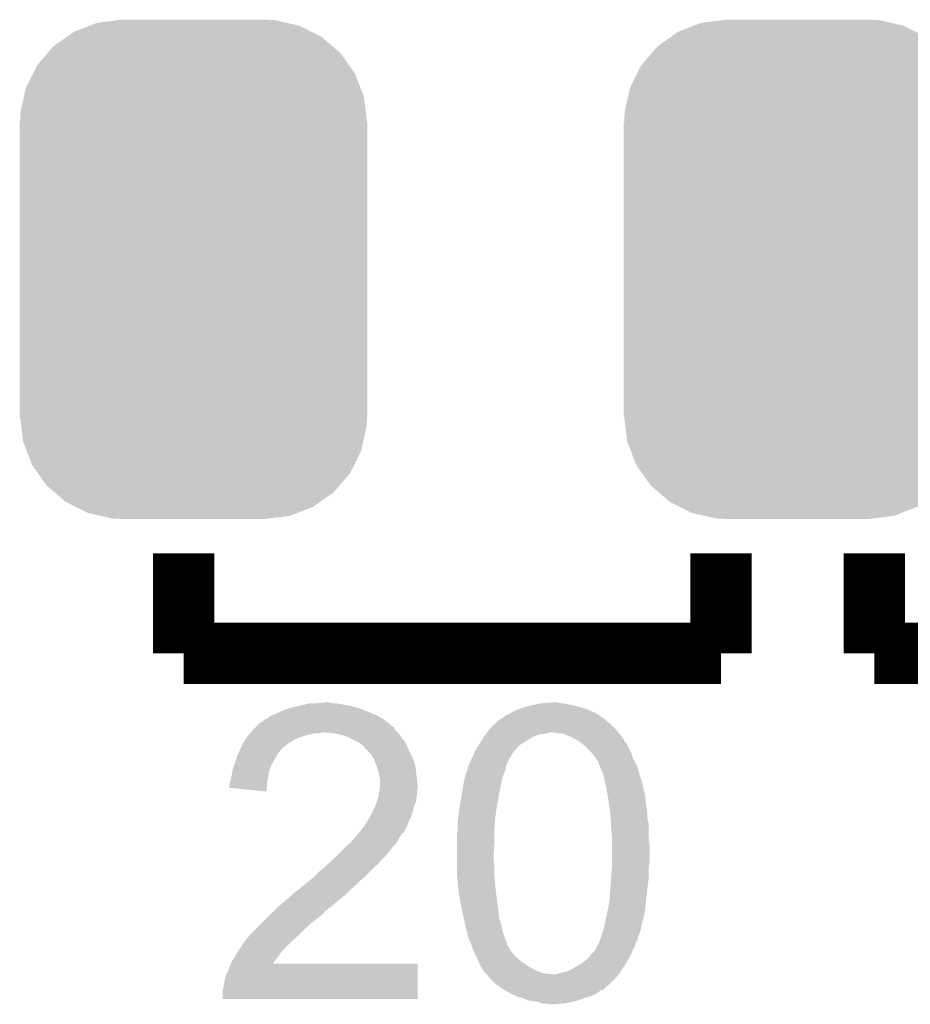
# Model space of a CAD drawing. Extents: x -4.2 to 27.1, y -3.9 to 55.1.
# Tile 15 of 37: x 12.3 to 15.2, y 8.2 to 11.5. Entities that reach past the tile are written whole.
import ezdxf

# ---------------------------------------------------------------- set-up
doc = ezdxf.new("R2010")
doc.units = 0
doc.layers.get('0').update_dxf_attribs({"linetype": 'CONTINUOUS'})
doc.layers.add('MCP2517FD_CLICK_GTO', color=14, linetype='CONTINUOUS')
doc.layers.add('MCP2517FD_CLICK_GTS', color=12, linetype='CONTINUOUS')

# ---------------------------------------------------------------- blocks, each defined once
blk = doc.blocks.new('CUSTOM_99')
for points in [[(-0.343448, 0.805738), (-0.319526, 0.815068), (0.350068, 0.805738), (0.308548, 0.815068)], [(-0.319526, 0.815068), (-0.250324, 0.823868), (0.308548, 0.815068), (0.269384, 0.823868)], [(-0.250324, 0.823868), (-0.23749, 0.8255), (0.269384, 0.823868), (0.23749, 0.8255)], [(-0.419776, 0.768546), (-0.39657, 0.785018), (0.42393, 0.768546), (0.391218, 0.785018)], [(-0.39657, 0.785018), (-0.343448, 0.805738), (0.391218, 0.785018), (0.350068, 0.805738)], [(-0.464004, 0.73715), (-0.419776, 0.768546), (0.460322, 0.73715), (0.42393, 0.768546)], [(-0.483376, 0.714526), (-0.464004, 0.73715), (0.486544, 0.714526), (0.460322, 0.73715)], [(-0.51779, 0.674334), (-0.483376, 0.714526), (0.514848, 0.674334), (0.486544, 0.714526)], [(-0.53147, 0.64691), (-0.51779, 0.674334), (0.534158, 0.64691), (0.514848, 0.674334)], [(-0.554702, 0.600332), (-0.53147, 0.64691), (0.552124, 0.600332), (0.534158, 0.64691)], [(-0.561454, 0.569754), (-0.554702, 0.600332), (0.563916, 0.569754), (0.552124, 0.600332)], [(-0.57253, 0.51958), (-0.561454, 0.569754), (0.570106, 0.51958), (0.563916, 0.569754)], [(-0.57404, 0.48768), (-0.57253, 0.51958), (0.57404, 0.48768), (0.570106, 0.51958)], [(-0.57531, -0.48768), (-0.57531, 0.48768), (0.57531, -0.48768), (0.57531, 0.48768)], [(-0.570104, -0.51958), (-0.57404, -0.48768), (0.57253, -0.51958), (0.57404, -0.48768)], [(-0.563916, -0.569754), (-0.570104, -0.51958), (0.561452, -0.569754), (0.57253, -0.51958)], [(-0.552122, -0.600332), (-0.563916, -0.569754), (0.554702, -0.600332), (0.561452, -0.569754)], [(-0.534158, -0.64691), (-0.552122, -0.600332), (0.531468, -0.64691), (0.554702, -0.600332)], [(-0.514846, -0.674334), (-0.534158, -0.64691), (0.51779, -0.674334), (0.531468, -0.64691)], [(-0.486544, -0.714526), (-0.514846, -0.674334), (0.483374, -0.714526), (0.51779, -0.674334)], [(-0.46032, -0.73715), (-0.486544, -0.714526), (0.464004, -0.73715), (0.483374, -0.714526)], [(-0.42393, -0.768546), (-0.46032, -0.73715), (0.419774, -0.768546), (0.464004, -0.73715)], [(-0.391216, -0.785018), (-0.42393, -0.768546), (0.39657, -0.785018), (0.419774, -0.768546)], [(-0.350068, -0.805738), (-0.391216, -0.785018), (0.343446, -0.805738), (0.39657, -0.785018)], [(-0.308546, -0.815068), (-0.350068, -0.805738), (0.319526, -0.815068), (0.343446, -0.805738)], [(-0.269384, -0.823868), (-0.308546, -0.815068), (0.250322, -0.823868), (0.319526, -0.815068)], [(-0.23749, -0.8255), (-0.269384, -0.823868), (0.23749, -0.8255), (0.250322, -0.823868)]]:
    blk.add_solid(points)

msp = doc.modelspace()

# ---------------------------------------------------------------- linework, layer by layer
at = {"layer": 'MCP2517FD_CLICK_GTO', "const_width": 0.2032}
for points in [[(12.827, 9.398), (12.827, 9.7282)], [(14.605, 9.398), (14.605, 9.7282)], [(15.113, 9.398), (15.113, 9.7282)], [(15.113, 9.398), (16.891, 9.398), (16.891, 9.7282)], [(12.827, 9.398), (14.605, 9.398)]]:
    msp.add_lwpolyline(points, dxfattribs=at)
at = {"layer": 'MCP2517FD_CLICK_GTO'}
for points in [[(13.173706, 9.21512), (13.1826, 9.21766), (13.411202, 9.21512), (13.402312, 9.21766)], [(13.1826, 9.21766), (13.21308, 9.22528), (13.402312, 9.21766), (13.375642, 9.22528)], [(13.21308, 9.22528), (13.22324, 9.22782), (13.375642, 9.22528), (13.360402, 9.22782)], [(13.22324, 9.22782), (13.246102, 9.2329), (13.360402, 9.22782), (13.329922, 9.2329)], [(13.26896, 9.2329), (13.294358, 9.23544), (13.319762, 9.2329), (13.309602, 9.23544)], [(13.934436, 9.21258), (13.94714, 9.217662), (14.163038, 9.21258), (14.14779, 9.217662)], [(13.94714, 9.217662), (13.95644, 9.220198), (14.14779, 9.217662), (14.14018, 9.220198)], [(13.95644, 9.220198), (13.975078, 9.22528), (14.14018, 9.220198), (14.11732, 9.22528)], [(13.975078, 9.22528), (13.998786, 9.23036), (14.11732, 9.22528), (14.097, 9.23036)], [(13.998786, 9.23036), (14.01064, 9.2329), (14.097, 9.23036), (14.07668, 9.2329)], [(14.01064, 9.2329), (14.048738, 9.23544), (14.07668, 9.2329), (14.061442, 9.23544)], [(13.101318, 9.1821), (13.1064, 9.184642), (13.484862, 9.1821), (13.480414, 9.184642)], [(13.1064, 9.184642), (13.116562, 9.19226), (13.480414, 9.184642), (13.467082, 9.19226)], [(13.116562, 9.19226), (13.1318, 9.19734), (13.467082, 9.19226), (13.455228, 9.19734)], [(13.1318, 9.19734), (13.13688, 9.19988), (13.455228, 9.19734), (13.4493, 9.19988)], [(13.13688, 9.19988), (13.14704, 9.20496), (13.4493, 9.19988), (13.436602, 9.20496)], [(13.14704, 9.20496), (13.16482, 9.212582), (13.436602, 9.20496), (13.417548, 9.212582)], [(13.16482, 9.212582), (13.173706, 9.21512), (13.417548, 9.212582), (13.411202, 9.21512)], [(13.873494, 9.179566), (13.88364, 9.184642), (14.221452, 9.179566), (14.213838, 9.184642)], [(13.88364, 9.184642), (13.88872, 9.18972), (14.213838, 9.184642), (14.20622, 9.18972)], [(13.88872, 9.18972), (13.891264, 9.19226), (14.20622, 9.18972), (14.202834, 9.19226)], [(13.891264, 9.19226), (13.898882, 9.1948), (14.202834, 9.19226), (14.199448, 9.1948)], [(13.898882, 9.1948), (13.90345, 9.197338), (14.199448, 9.1948), (14.196062, 9.197338)], [(13.90345, 9.197338), (13.908018, 9.199876), (14.196062, 9.197338), (14.188456, 9.199876)], [(13.908018, 9.199876), (13.912556, 9.202398), (14.188456, 9.199876), (14.18844, 9.202398)], [(13.912556, 9.202398), (13.912596, 9.20242), (14.18844, 9.202398), (14.185904, 9.20242)], [(13.912596, 9.20242), (13.92174, 9.2075), (14.185904, 9.20242), (14.174472, 9.2075)], [(13.92174, 9.2075), (13.934436, 9.21258), (14.174472, 9.2075), (14.163038, 9.21258)], [(13.058138, 9.146538), (13.065744, 9.154144), (13.525504, 9.146538), (13.522964, 9.154144)], [(13.065744, 9.154144), (13.06576, 9.15416), (13.522964, 9.154144), (13.520426, 9.15416)], [(13.06576, 9.15416), (13.068302, 9.156702), (13.520426, 9.15416), (13.517878, 9.156702)], [(13.068302, 9.156702), (13.081004, 9.1694), (13.517878, 9.156702), (13.50264, 9.1694)], [(13.081004, 9.1694), (13.088622, 9.171944), (13.50264, 9.1694), (13.49908, 9.171944)], [(13.088622, 9.171944), (13.096244, 9.179562), (13.49908, 9.171944), (13.488416, 9.179562)], [(13.096244, 9.179562), (13.101318, 9.1821), (13.488416, 9.179562), (13.484862, 9.1821)], [(13.841476, 9.14908), (13.84554, 9.15416), (14.25448, 9.14908), (14.2494, 9.15416)], [(13.84554, 9.15416), (13.859656, 9.166862), (14.2494, 9.15416), (14.236698, 9.166862)], [(13.859656, 9.166862), (13.870946, 9.17702), (14.236698, 9.166862), (14.22451, 9.17702)], [(13.870946, 9.17702), (13.87348, 9.177042), (14.22451, 9.17702), (14.224482, 9.177042)], [(13.87348, 9.177042), (13.873492, 9.17956), (14.224482, 9.177042), (14.22146, 9.17956)], [(13.873492, 9.17956), (13.873494, 9.179566), (14.22146, 9.17956), (14.221452, 9.179566)], [(13.03274, 9.116058), (13.039088, 9.123678), (13.201648, 9.116058), (13.220698, 9.123678)], [(13.039088, 9.123678), (13.047556, 9.13384), (13.220698, 9.123678), (13.261338, 9.13384)], [(13.047556, 9.13384), (13.049672, 9.136378), (13.279116, 9.13384), (13.284196, 9.136378)], [(13.049672, 9.13638), (13.058138, 9.146538), (13.53566, 9.13638), (13.525504, 9.146538)], [(13.049672, 9.136378), (13.049672, 9.13638), (13.284196, 9.136378), (13.291822, 9.13638)], [(13.3223, 9.13384), (13.291822, 9.13638), (13.5382, 9.13384), (13.53566, 9.13638)], [(13.32231, 9.133838), (13.3223, 9.13384), (13.5382, 9.133838), (13.5382, 9.13384)], [(13.347698, 9.12876), (13.32231, 9.133838), (13.54201, 9.12876), (13.5382, 9.133838)], [(13.362938, 9.12368), (13.347698, 9.12876), (13.54582, 9.12368), (13.54201, 9.12876)], [(13.370558, 9.12114), (13.362938, 9.12368), (13.547514, 9.12114), (13.54582, 9.12368)], [(13.380718, 9.11606), (13.370558, 9.12114), (13.5509, 9.11606), (13.547514, 9.12114)], [(13.810672, 9.1059), (13.818754, 9.1186), (13.9573, 9.1059), (13.977622, 9.1186)], [(13.818754, 9.1186), (13.82522, 9.12876), (13.977622, 9.1186), (14.000484, 9.12876)], [(13.82522, 9.12876), (13.827252, 9.1313), (14.000484, 9.12876), (14.01826, 9.1313)], [(13.827252, 9.1313), (13.829284, 9.133842), (14.01826, 9.1313), (14.033502, 9.133842)], [(13.829284, 9.133842), (13.831316, 9.13638), (14.033502, 9.133842), (14.038584, 9.13638)], [(13.831316, 9.13638), (13.841476, 9.14908), (14.265368, 9.13638), (14.25448, 9.14908)], [(14.063982, 9.13384), (14.048738, 9.13638), (14.267546, 9.13384), (14.265368, 9.13638)], [(14.079224, 9.133838), (14.063982, 9.13384), (14.267548, 9.133838), (14.267546, 9.13384)], [(14.085566, 9.131302), (14.079224, 9.133838), (14.26972, 9.131302), (14.267548, 9.133838)], [(14.10462, 9.12368), (14.085566, 9.131302), (14.275436, 9.12368), (14.26972, 9.131302)], [(14.13002, 9.110978), (14.10462, 9.12368), (14.28496, 9.110978), (14.275436, 9.12368)], [(13.015546, 9.083038), (13.02258, 9.098278), (13.15212, 9.083038), (13.171712, 9.098278)], [(13.02258, 9.098278), (13.024032, 9.10082), (13.171712, 9.098278), (13.17498, 9.10082)], [(13.024032, 9.10082), (13.031288, 9.113518), (13.17498, 9.10082), (13.1953, 9.113518)], [(13.031288, 9.113518), (13.03274, 9.116058), (13.1953, 9.113518), (13.201648, 9.116058)], [(13.406118, 9.10336), (13.380718, 9.11606), (13.56106, 9.10336), (13.5509, 9.11606)], [(13.406122, 9.103358), (13.406118, 9.10336), (13.56106, 9.103358), (13.56106, 9.10336)], [(13.41628, 9.09574), (13.406122, 9.103358), (13.564524, 9.09574), (13.56106, 9.103358)], [(13.423896, 9.09066), (13.41628, 9.09574), (13.566834, 9.09066), (13.564524, 9.09574)], [(13.426438, 9.085584), (13.423896, 9.09066), (13.56914, 9.085584), (13.566834, 9.09066)], [(13.436602, 9.07542), (13.426438, 9.085584), (13.57376, 9.07542), (13.56914, 9.085584)], [(13.7922, 9.07542), (13.801344, 9.090662), (13.922248, 9.07542), (13.934442, 9.090662)], [(13.801344, 9.090662), (13.805916, 9.098282), (13.934442, 9.090662), (13.944602, 9.098282)], [(13.805916, 9.098282), (13.80744, 9.10082), (13.944602, 9.098282), (13.948832, 9.10082)], [(13.80744, 9.10082), (13.810672, 9.1059), (13.948832, 9.10082), (13.9573, 9.1059)], [(14.130024, 9.110976), (14.13002, 9.110978), (14.28496, 9.110976), (14.28496, 9.110978)], [(14.133412, 9.108434), (14.130024, 9.110976), (14.284966, 9.108434), (14.28496, 9.110976)], [(14.14357, 9.100816), (14.133412, 9.108434), (14.29258, 9.100816), (14.284966, 9.108434)], [(14.15034, 9.095738), (14.14357, 9.100816), (14.294612, 9.095738), (14.29258, 9.100816)], [(14.15796, 9.088118), (14.15034, 9.095738), (14.29766, 9.088118), (14.294612, 9.095738)], [(14.17574, 9.070338), (14.15796, 9.088118), (14.30782, 9.070338), (14.29766, 9.088118)], [(12.99464, 9.0297), (13.006432, 9.062718), (13.11801, 9.0297), (13.136878, 9.062718)], [(13.006432, 9.062718), (13.00734, 9.065258), (13.136878, 9.062718), (13.138782, 9.065258)], [(13.00734, 9.065258), (13.010856, 9.07288), (13.138782, 9.065258), (13.1445, 9.07288)], [(13.010856, 9.07288), (13.014374, 9.0805), (13.1445, 9.07288), (13.14958, 9.0805)], [(13.014374, 9.0805), (13.015546, 9.083038), (13.14958, 9.0805), (13.15212, 9.083038)], [(13.444218, 9.067802), (13.436602, 9.07542), (13.577278, 9.067802), (13.57376, 9.07542)], [(13.456918, 9.047482), (13.444218, 9.067802), (13.586658, 9.047482), (13.577278, 9.067802)], [(13.7795, 9.047482), (13.78204, 9.05256), (13.903962, 9.047482), (13.907346, 9.05256)], [(13.78204, 9.05256), (13.783168, 9.055102), (13.907346, 9.05256), (13.90904, 9.055102)], [(13.783168, 9.055102), (13.787684, 9.06526), (13.90904, 9.055102), (13.91412, 9.06526)], [(13.787684, 9.06526), (13.7922, 9.07542), (13.91412, 9.06526), (13.922248, 9.07542)], [(14.183362, 9.062716), (14.17574, 9.070338), (14.310362, 9.062716), (14.30782, 9.070338)], [(14.185914, 9.05764), (14.183362, 9.062716), (14.312054, 9.05764), (14.310362, 9.062716)], [(14.18844, 9.057618), (14.185914, 9.05764), (14.31206, 9.057618), (14.312054, 9.05764)], [(14.188444, 9.055094), (14.18844, 9.057618), (14.312902, 9.055094), (14.31206, 9.057618)], [(14.193522, 9.047478), (14.188444, 9.055094), (14.31544, 9.047478), (14.312902, 9.055094)], [(12.989562, 9.014462), (12.993792, 9.027158), (13.112748, 9.014462), (13.116558, 9.027158)], [(12.993792, 9.027158), (12.99464, 9.0297), (13.116558, 9.027158), (13.11801, 9.0297)], [(13.458824, 9.0424), (13.456918, 9.047482), (13.589002, 9.0424), (13.586658, 9.047482)], [(13.465492, 9.024618), (13.458824, 9.0424), (13.59408, 9.024618), (13.589002, 9.0424)], [(13.472158, 9.006842), (13.465492, 9.024618), (13.596302, 9.006842), (13.59408, 9.024618)], [(13.766802, 9.019544), (13.76934, 9.024622), (13.892954, 9.019544), (13.893802, 9.024622)], [(13.76934, 9.024622), (13.77188, 9.03224), (13.893802, 9.024622), (13.896848, 9.03224)], [(13.77188, 9.03224), (13.77442, 9.03732), (13.896848, 9.03224), (13.89888, 9.03732)], [(13.77442, 9.03732), (13.7795, 9.047482), (13.89888, 9.03732), (13.903962, 9.047482)], [(14.1986, 9.03986), (14.193522, 9.047478), (14.319674, 9.03986), (14.31544, 9.047478)], [(14.204316, 9.024618), (14.1986, 9.03986), (14.328142, 9.024618), (14.319674, 9.03986)], [(14.20622, 9.01954), (14.204316, 9.024618), (14.329528, 9.01954), (14.328142, 9.024618)], [(12.98448, 8.98652), (12.98702, 8.99922), (13.106398, 8.98652), (13.108516, 8.99922)], [(12.98702, 8.99922), (12.987442, 9.00176), (13.108516, 8.99922), (13.10894, 9.00176)], [(12.987442, 9.00176), (12.989562, 9.014462), (13.10894, 9.00176), (13.112748, 9.014462)], [(13.4747, 8.9916), (13.472158, 9.006842), (13.598208, 8.9916), (13.596302, 9.006842)], [(13.47724, 8.978902), (13.4747, 8.9916), (13.599796, 8.978902), (13.598208, 8.9916)], [(13.7541, 8.97128), (13.758616, 8.991602), (13.879124, 8.97128), (13.883642, 8.991602)], [(13.758616, 8.991602), (13.759182, 8.994142), (13.883642, 8.991602), (13.88473, 8.994142)], [(13.759182, 8.994142), (13.764894, 9.009382), (13.88473, 8.994142), (13.89126, 9.009382)], [(13.764894, 9.009382), (13.7668, 9.014464), (13.89126, 9.009382), (13.892106, 9.014464)], [(13.7668, 9.014464), (13.766802, 9.019544), (13.892106, 9.014464), (13.892954, 9.019544)], [(14.21638, 8.99668), (14.20622, 9.01954), (14.33576, 8.99668), (14.329528, 9.01954)], [(14.21638, 8.996678), (14.21638, 8.99668), (14.335762, 8.996678), (14.33576, 8.99668)], [(14.22146, 8.97128), (14.21638, 8.996678), (14.344226, 8.97128), (14.335762, 8.996678)], [(12.976874, 8.953526), (12.9794, 8.958584), (13.102366, 8.953526), (13.102792, 8.958584)], [(12.9794, 8.966202), (12.98067, 8.971282), (13.103432, 8.966202), (13.10386, 8.971282)], [(12.9794, 8.958584), (12.9794, 8.966202), (13.102792, 8.958584), (13.103432, 8.966202)], [(12.98067, 8.971282), (12.98448, 8.98652), (13.10386, 8.971282), (13.106398, 8.98652)], [(13.47597, 8.953498), (13.476986, 8.963658), (13.6017, 8.953498), (13.6017, 8.963658)], [(13.476986, 8.963658), (13.47724, 8.966198), (13.6017, 8.963658), (13.601384, 8.966198)], [(13.47724, 8.966198), (13.47724, 8.978902), (13.601384, 8.966198), (13.599796, 8.978902)], [(13.749866, 8.94588), (13.7541, 8.97128), (13.87348, 8.94588), (13.879124, 8.97128)], [(14.22259, 8.966196), (14.22146, 8.97128), (14.34592, 8.966196), (14.344226, 8.97128)], [(14.22372, 8.961116), (14.22259, 8.966196), (14.345922, 8.961116), (14.34592, 8.966196)], [(14.224848, 8.956036), (14.22372, 8.961116), (14.34846, 8.956036), (14.345922, 8.961116)], [(14.225976, 8.950958), (14.224848, 8.956036), (14.34846, 8.950958), (14.34846, 8.956036)], [(13.101298, 8.940802), (12.976874, 8.953526), (13.101298, 8.940802), (13.102366, 8.953526)], [(13.46962, 8.915402), (13.47216, 8.9281), (13.597344, 8.915402), (13.59916, 8.9281)], [(13.47216, 8.9281), (13.4747, 8.940798), (13.59916, 8.9281), (13.59916, 8.940798)], [(13.4747, 8.940798), (13.474954, 8.943338), (13.59916, 8.940798), (13.59916, 8.943338)], [(13.474954, 8.943338), (13.47597, 8.953498), (13.59916, 8.943338), (13.6017, 8.953498)], [(13.740552, 8.89), (13.749866, 8.94588), (13.86332, 8.89), (13.87348, 8.94588)], [(14.22654, 8.94842), (14.225976, 8.950958), (14.349096, 8.94842), (14.34846, 8.950958)], [(14.229774, 8.93064), (14.22654, 8.94842), (14.35354, 8.93064), (14.349096, 8.94842)], [(14.23162, 8.92048), (14.229774, 8.93064), (14.355572, 8.92048), (14.35354, 8.93064)], [(13.450426, 8.869678), (13.459458, 8.889998), (13.583918, 8.869678), (13.589, 8.889998)], [(13.459458, 8.889998), (13.45946, 8.89), (13.589, 8.889998), (13.589, 8.89)], [(13.45946, 8.89), (13.467584, 8.910316), (13.589, 8.89), (13.596618, 8.910316)], [(13.467584, 8.910316), (13.46962, 8.915402), (13.596618, 8.910316), (13.597344, 8.915402)], [(13.73886, 8.87984), (13.740552, 8.89), (13.861868, 8.87984), (13.86332, 8.89)], [(14.231984, 8.917938), (14.23162, 8.92048), (14.35608, 8.917938), (14.355572, 8.92048)], [(14.233798, 8.905238), (14.231984, 8.917938), (14.35608, 8.905238), (14.35608, 8.917938)], [(14.235976, 8.89), (14.233798, 8.905238), (14.35862, 8.89), (14.35608, 8.905238)], [(14.238516, 8.872218), (14.235976, 8.89), (14.36116, 8.872218), (14.35862, 8.89)], [(13.439138, 8.84936), (13.4493, 8.867142), (13.576296, 8.84936), (13.582966, 8.867142)], [(13.4493, 8.867142), (13.450426, 8.869678), (13.582966, 8.867142), (13.583918, 8.869678)], [(13.73587, 8.85444), (13.73886, 8.87984), (13.85824, 8.85444), (13.861868, 8.87984)], [(14.23924, 8.86714), (14.238516, 8.872218), (14.36116, 8.86714), (14.36116, 8.872218)], [(14.240626, 8.851896), (14.23924, 8.86714), (14.36116, 8.851896), (14.36116, 8.86714)], [(13.423906, 8.823974), (13.425168, 8.8265), (13.564876, 8.823974), (13.56614, 8.8265)], [(13.425168, 8.8265), (13.428982, 8.834122), (13.56614, 8.8265), (13.569188, 8.834122)], [(13.428982, 8.834122), (13.432366, 8.8392), (13.569188, 8.834122), (13.57122, 8.8392)], [(13.432366, 8.8392), (13.437442, 8.846816), (13.57122, 8.8392), (13.57376, 8.846816)], [(13.437442, 8.846816), (13.439138, 8.849358), (13.57376, 8.846816), (13.576294, 8.849358)], [(13.439138, 8.849358), (13.439138, 8.84936), (13.576294, 8.849358), (13.576296, 8.84936)], [(13.73378, 8.83666), (13.73587, 8.85444), (13.85697, 8.83666), (13.85824, 8.85444)], [(13.73378, 8.81888), (13.73378, 8.83666), (13.8557, 8.81888), (13.85697, 8.83666)], [(14.24178, 8.839202), (14.240626, 8.851896), (14.364788, 8.839202), (14.36116, 8.851896)], [(14.24178, 8.834118), (14.24178, 8.839202), (14.36624, 8.834118), (14.364788, 8.839202)], [(14.24178, 8.81634), (14.24178, 8.834118), (14.36624, 8.81634), (14.36624, 8.834118)], [(13.39596, 8.79094), (13.40019, 8.796018), (13.542996, 8.79094), (13.545818, 8.796018)], [(13.40019, 8.796018), (13.41289, 8.811262), (13.545818, 8.796018), (13.55852, 8.811262)], [(13.41289, 8.811262), (13.42136, 8.821426), (13.55852, 8.811262), (13.563602, 8.821426)], [(13.42136, 8.821426), (13.421382, 8.82396), (13.563602, 8.821426), (13.564868, 8.82396)], [(13.421382, 8.82396), (13.423906, 8.823974), (13.564868, 8.82396), (13.564876, 8.823974)], [(13.73124, 8.79602), (13.73378, 8.813802), (13.8557, 8.79602), (13.8557, 8.813802)], [(13.73124, 8.778238), (13.73124, 8.79602), (13.8557, 8.778238), (13.8557, 8.79602)], [(13.73378, 8.813802), (13.73378, 8.81888), (13.8557, 8.813802), (13.8557, 8.81888)], [(14.24432, 8.793478), (14.24178, 8.81634), (14.36624, 8.793478), (14.36624, 8.81634)], [(14.24432, 8.7884), (14.24432, 8.793478), (14.36624, 8.7884), (14.36624, 8.793478)], [(13.36294, 8.75792), (13.380722, 8.77316), (13.519784, 8.75792), (13.53312, 8.77316)], [(13.380722, 8.77316), (13.39596, 8.79094), (13.53312, 8.77316), (13.542996, 8.79094)], [(13.73124, 8.73506), (13.73124, 8.778238), (13.85316, 8.73506), (13.8557, 8.778238)], [(14.24432, 8.763002), (14.24432, 8.7884), (14.36878, 8.763002), (14.36624, 8.7884)], [(14.24432, 8.707118), (14.24432, 8.763002), (14.36878, 8.707118), (14.36878, 8.763002)], [(13.32738, 8.72236), (13.33246, 8.72744), (13.48994, 8.72236), (13.49502, 8.72744)], [(13.33246, 8.72744), (13.35786, 8.75284), (13.49502, 8.72744), (13.51534, 8.75284)], [(13.35786, 8.75284), (13.36294, 8.75792), (13.51534, 8.75284), (13.519784, 8.75792)], [(13.73124, 8.712202), (13.73124, 8.73506), (13.85316, 8.712202), (13.85316, 8.73506)], [(13.29182, 8.68934), (13.297288, 8.694418), (13.45692, 8.68934), (13.462, 8.694418)], [(13.297288, 8.694418), (13.305494, 8.702038), (13.462, 8.694418), (13.472158, 8.702038)], [(13.305494, 8.702038), (13.313702, 8.70966), (13.472158, 8.702038), (13.47724, 8.70966)], [(13.313702, 8.70966), (13.32738, 8.72236), (13.47724, 8.70966), (13.48994, 8.72236)], [(13.73124, 8.696962), (13.73124, 8.712202), (13.8557, 8.696962), (13.85316, 8.712202)], [(13.73124, 8.686798), (13.73124, 8.696962), (13.8557, 8.686798), (13.8557, 8.696962)], [(14.24432, 8.69188), (14.24432, 8.707118), (14.36624, 8.69188), (14.36878, 8.707118)], [(13.2588, 8.65886), (13.27404, 8.6741), (13.42644, 8.65886), (13.44168, 8.6741)], [(13.27404, 8.6741), (13.29182, 8.68934), (13.44168, 8.6741), (13.45692, 8.68934)], [(13.732934, 8.656318), (13.73124, 8.686798), (13.8557, 8.656318), (13.8557, 8.686798)], [(14.241948, 8.65632), (14.244318, 8.691878), (14.36624, 8.65632), (14.36624, 8.691878)], [(14.244318, 8.691878), (14.24432, 8.69188), (14.36624, 8.691878), (14.36624, 8.69188)], [(13.220702, 8.62838), (13.224088, 8.63092), (13.392996, 8.62838), (13.39596, 8.63092)], [(13.224088, 8.63092), (13.23086, 8.636), (13.39596, 8.63092), (13.40104, 8.636)], [(13.23086, 8.636), (13.24356, 8.64616), (13.40104, 8.636), (13.4112, 8.64616)], [(13.24356, 8.64616), (13.243562, 8.646162), (13.4112, 8.64616), (13.411202, 8.646162)], [(13.243562, 8.646162), (13.258798, 8.658858), (13.411202, 8.646162), (13.426436, 8.658858)], [(13.258798, 8.658858), (13.2588, 8.65886), (13.426436, 8.658858), (13.42644, 8.65886)], [(13.73378, 8.64108), (13.732934, 8.656318), (13.857224, 8.64108), (13.8557, 8.656318)], [(13.737964, 8.60552), (13.73378, 8.64108), (13.86078, 8.60552), (13.857224, 8.64108)], [(14.237424, 8.59282), (14.24051, 8.636), (14.35862, 8.59282), (14.3637, 8.636)], [(14.24051, 8.636), (14.24178, 8.65378), (14.3637, 8.636), (14.365922, 8.65378)], [(14.24178, 8.65378), (14.241948, 8.65632), (14.365922, 8.65378), (14.36624, 8.65632)], [(13.181752, 8.59536), (13.20546, 8.61568), (13.357858, 8.59536), (13.378178, 8.61568)], [(13.20546, 8.61568), (13.205462, 8.615682), (13.378178, 8.61568), (13.37818, 8.615682)], [(13.205462, 8.615682), (13.213082, 8.620762), (13.37818, 8.615682), (13.384106, 8.620762)], [(13.213082, 8.620762), (13.220702, 8.62838), (13.384106, 8.620762), (13.392996, 8.62838)], [(13.73886, 8.5979), (13.737964, 8.60552), (13.86187, 8.5979), (13.86078, 8.60552)], [(13.74648, 8.55726), (13.73886, 8.5979), (13.867676, 8.55726), (13.86187, 8.5979)], [(13.13688, 8.55726), (13.160894, 8.57758), (13.312134, 8.55726), (13.335, 8.57758)], [(13.160894, 8.57758), (13.1699, 8.5852), (13.335, 8.57758), (13.344796, 8.5852)], [(13.1699, 8.5852), (13.181752, 8.59536), (13.344796, 8.5852), (13.357858, 8.59536)], [(14.23162, 8.55472), (14.2367, 8.582658), (14.354608, 8.55472), (14.35755, 8.582658)], [(14.2367, 8.582658), (14.237424, 8.59282), (14.35755, 8.582658), (14.35862, 8.59282)], [(13.1064, 8.52678), (13.114018, 8.534398), (13.27658, 8.52678), (13.286738, 8.534398)], [(13.114018, 8.534398), (13.124178, 8.544558), (13.286738, 8.534398), (13.294358, 8.544558)], [(13.124178, 8.544558), (13.12926, 8.54964), (13.294358, 8.544558), (13.30198, 8.54964)], [(13.12926, 8.54964), (13.136874, 8.557254), (13.30198, 8.54964), (13.309594, 8.557254)], [(13.136874, 8.557254), (13.13688, 8.55726), (13.309594, 8.557254), (13.312134, 8.55726)], [(13.74757, 8.55218), (13.74648, 8.55726), (13.8684, 8.55218), (13.867676, 8.55726)], [(13.753556, 8.524242), (13.74757, 8.55218), (13.87094, 8.524242), (13.8684, 8.55218)], [(14.22654, 8.52932), (14.229588, 8.54456), (14.349954, 8.52932), (14.35354, 8.54456)], [(14.229588, 8.54456), (14.23162, 8.55472), (14.35354, 8.54456), (14.354608, 8.55472)], [(13.0683, 8.48868), (13.08862, 8.509), (13.23086, 8.48868), (13.25372, 8.509)], [(13.08862, 8.509), (13.1064, 8.52678), (13.25372, 8.509), (13.27658, 8.52678)], [(13.7541, 8.5217), (13.753556, 8.524242), (13.871704, 8.5217), (13.87094, 8.524242)], [(13.759376, 8.498838), (13.7541, 8.5217), (13.87856, 8.498838), (13.871704, 8.5217)], [(14.216378, 8.4836), (14.220328, 8.50138), (14.339426, 8.4836), (14.34338, 8.50138)], [(14.220328, 8.50138), (14.22654, 8.52932), (14.34338, 8.50138), (14.349954, 8.52932)], [(13.045948, 8.46582), (13.04798, 8.46836), (13.208, 8.46582), (13.21054, 8.46836)], [(13.04798, 8.46836), (13.0683, 8.48868), (13.21054, 8.46836), (13.23086, 8.48868)], [(13.76172, 8.48868), (13.759376, 8.498838), (13.880818, 8.48868), (13.87856, 8.498838)], [(13.764896, 8.475982), (13.76172, 8.48868), (13.88364, 8.475982), (13.880818, 8.48868)], [(13.76934, 8.458202), (13.764896, 8.475982), (13.889568, 8.458202), (13.88364, 8.475982)], [(14.20791, 8.458196), (14.214684, 8.478518), (14.33068, 8.458196), (14.338298, 8.478518)], [(14.214684, 8.478518), (14.216378, 8.4836), (14.338298, 8.478518), (14.339426, 8.4836)], [(13.020886, 8.4328), (13.02766, 8.44296), (13.172434, 8.4328), (13.182596, 8.44296)], [(13.02766, 8.44296), (13.031724, 8.448042), (13.182596, 8.44296), (13.18768, 8.448042)], [(13.031724, 8.448042), (13.045948, 8.46582), (13.18768, 8.448042), (13.208, 8.46582)], [(13.771374, 8.45312), (13.76934, 8.458202), (13.89126, 8.45312), (13.889568, 8.458202)], [(13.7795, 8.4328), (13.771374, 8.45312), (13.89888, 8.4328), (13.89126, 8.45312)], [(14.196056, 8.430258), (14.201138, 8.440418), (14.32052, 8.430258), (14.323058, 8.440418)], [(14.201138, 8.440418), (14.20114, 8.44042), (14.323058, 8.440418), (14.323058, 8.44042)], [(14.20114, 8.44042), (14.204186, 8.448038), (14.323058, 8.44042), (14.328138, 8.448038)], [(14.204186, 8.448038), (14.206218, 8.453116), (14.328138, 8.448038), (14.330678, 8.453116)], [(14.206218, 8.453116), (14.20622, 8.45312), (14.330678, 8.453116), (14.330678, 8.45312)], [(14.20622, 8.45312), (14.20791, 8.458196), (14.330678, 8.45312), (14.33068, 8.458196)], [(12.996546, 8.3947), (13.009244, 8.415018), (13.13942, 8.3947), (13.15466, 8.415018)], [(13.009244, 8.415018), (13.01242, 8.4201), (13.15466, 8.415018), (13.15974, 8.4201)], [(13.01242, 8.4201), (13.0175, 8.42772), (13.15974, 8.4201), (13.167358, 8.42772)], [(13.0175, 8.42772), (13.020876, 8.432786), (13.167358, 8.42772), (13.169894, 8.432786)], [(13.020876, 8.432786), (13.020886, 8.4328), (13.169894, 8.432786), (13.172434, 8.4328)], [(13.786168, 8.415022), (13.7795, 8.4328), (13.909038, 8.415022), (13.89888, 8.4328)], [(13.78712, 8.41248), (13.786168, 8.415022), (13.911578, 8.41248), (13.909038, 8.415022)], [(13.7922, 8.402322), (13.78712, 8.41248), (13.9192, 8.402322), (13.911578, 8.41248)], [(13.79728, 8.39216), (13.7922, 8.402322), (13.929362, 8.39216), (13.9192, 8.402322)], [(14.171674, 8.39724), (14.175738, 8.402318), (14.30528, 8.39724), (14.307536, 8.402318)], [(14.175738, 8.402318), (14.188434, 8.415014), (14.307536, 8.402318), (14.313178, 8.415014)], [(14.188434, 8.415014), (14.18844, 8.417554), (14.313178, 8.415014), (14.314308, 8.417554)], [(14.18844, 8.417554), (14.190978, 8.4201), (14.314308, 8.417554), (14.31544, 8.4201)], [(14.190978, 8.4201), (14.196056, 8.430258), (14.31544, 8.4201), (14.32052, 8.430258)], [(12.9794, 8.36168), (12.983744, 8.371818), (13.601698, 8.36168), (13.6017, 8.371818)], [(12.983744, 8.371818), (12.983754, 8.37184), (13.6017, 8.371818), (13.121684, 8.37184)], [(12.983754, 8.37184), (12.987022, 8.37946), (13.121684, 8.37184), (13.127596, 8.37946)], [(12.987022, 8.37946), (12.996546, 8.3947), (13.127596, 8.37946), (13.13942, 8.3947)], [(13.79837, 8.389618), (13.79728, 8.39216), (13.931902, 8.389618), (13.929362, 8.39216)], [(13.803812, 8.37692), (13.79837, 8.389618), (13.94714, 8.37692), (13.931902, 8.389618)], [(13.8049, 8.37438), (13.803812, 8.37692), (13.95095, 8.37438), (13.94714, 8.37692)], [(13.80998, 8.36168), (13.8049, 8.37438), (13.97, 8.36168), (13.95095, 8.37438)], [(14.11732, 8.3566), (14.142718, 8.371838), (14.28034, 8.3566), (14.290038, 8.371838)], [(14.142718, 8.371838), (14.14272, 8.37184), (14.290038, 8.371838), (14.29004, 8.37184)], [(14.14272, 8.37184), (14.15288, 8.37946), (14.29004, 8.37184), (14.294612, 8.37946)], [(14.15288, 8.37946), (14.165578, 8.389618), (14.294612, 8.37946), (14.300706, 8.389618)], [(14.165578, 8.389618), (14.171674, 8.39724), (14.300706, 8.389618), (14.30528, 8.39724)], [(12.964162, 8.323582), (12.969244, 8.338822), (13.60169, 8.323582), (13.601692, 8.338822)], [(12.969244, 8.338822), (12.97178, 8.341364), (13.601692, 8.338822), (13.601694, 8.341364)], [(12.97178, 8.341364), (12.97432, 8.34898), (13.601694, 8.341364), (13.601694, 8.34898)], [(12.97432, 8.34898), (12.9794, 8.36168), (13.601694, 8.34898), (13.601698, 8.36168)], [(13.8176, 8.35152), (13.80998, 8.36168), (13.988288, 8.35152), (13.97, 8.36168)], [(13.819294, 8.34898), (13.8176, 8.35152), (13.992858, 8.34898), (13.988288, 8.35152)], [(13.822678, 8.343902), (13.819294, 8.34898), (14.006826, 8.343902), (13.992858, 8.34898)], [(13.825214, 8.338834), (13.822678, 8.343902), (14.020766, 8.338834), (14.006826, 8.343902)], [(13.82739, 8.338822), (13.825214, 8.338834), (14.020798, 8.338822), (14.020766, 8.338834)], [(13.827752, 8.33882), (13.82739, 8.338822), (14.033498, 8.33882), (14.020798, 8.338822)], [(13.829932, 8.33628), (13.827752, 8.33882), (14.048738, 8.33628), (14.033498, 8.33882)], [(13.843, 8.32104), (13.829932, 8.33628), (14.253972, 8.32104), (14.266164, 8.33628)], [(14.058896, 8.33628), (14.063978, 8.338818), (14.266164, 8.33628), (14.268194, 8.338818)], [(14.063978, 8.338818), (14.07668, 8.34136), (14.268194, 8.338818), (14.270228, 8.34136)], [(14.07668, 8.34136), (14.086842, 8.3439), (14.270228, 8.34136), (14.27226, 8.3439)], [(14.086842, 8.3439), (14.096998, 8.346438), (14.27226, 8.3439), (14.273874, 8.346438)], [(14.096998, 8.346438), (14.11732, 8.3566), (14.273874, 8.346438), (14.28034, 8.3566)], [(12.95654, 8.282942), (12.96162, 8.30834), (13.601682, 8.282942), (13.601688, 8.30834)], [(12.96162, 8.30834), (12.964162, 8.323582), (13.601688, 8.30834), (13.60169, 8.323582)], [(13.845542, 8.3185), (13.843, 8.32104), (14.25194, 8.3185), (14.253972, 8.32104)], [(13.85824, 8.305802), (13.845542, 8.3185), (14.237826, 8.305802), (14.25194, 8.3185)], [(13.871788, 8.29564), (13.85824, 8.305802), (14.226534, 8.29564), (14.237826, 8.305802)], [(12.95654, 8.255022), (12.95654, 8.282942), (13.601678, 8.255022), (13.601682, 8.282942)], [(13.871808, 8.295626), (13.871788, 8.29564), (14.223994, 8.295626), (14.226534, 8.29564)], [(13.87856, 8.29056), (13.871808, 8.295626), (14.221458, 8.29056), (14.223994, 8.295626)], [(13.88301, 8.288018), (13.87856, 8.29056), (14.218916, 8.288018), (14.221458, 8.29056)], [(13.88745, 8.28548), (13.88301, 8.288018), (14.213838, 8.28548), (14.218916, 8.288018)], [(13.891902, 8.282936), (13.88745, 8.28548), (14.206218, 8.282936), (14.213838, 8.28548)], [(13.905232, 8.275318), (13.891902, 8.282936), (14.198596, 8.275318), (14.206218, 8.282936)], [(13.914118, 8.27024), (13.905232, 8.275318), (14.18844, 8.27024), (14.198596, 8.275318)], [(13.601678, 8.255), (12.95654, 8.255022), (13.601678, 8.255), (13.601678, 8.255022)], [(13.925976, 8.265158), (13.914118, 8.27024), (14.178278, 8.265158), (14.18844, 8.27024)], [(13.931898, 8.26262), (13.925976, 8.265158), (14.169816, 8.26262), (14.178278, 8.265158)], [(13.94968, 8.257542), (13.931898, 8.26262), (14.152886, 8.257542), (14.169816, 8.26262)], [(13.949686, 8.25754), (13.94968, 8.257542), (14.15288, 8.25754), (14.152886, 8.257542)], [(13.967458, 8.249922), (13.949686, 8.25754), (14.130024, 8.249922), (14.15288, 8.25754)], [(13.98524, 8.24738), (13.967458, 8.249922), (14.122398, 8.24738), (14.130024, 8.249922)], [(14.000478, 8.24484), (13.98524, 8.24738), (14.110544, 8.24484), (14.122398, 8.24738)], [(14.013176, 8.239762), (14.000478, 8.24484), (14.086848, 8.239762), (14.110544, 8.24484)], [(14.025878, 8.23976), (14.013176, 8.239762), (14.08684, 8.23976), (14.086848, 8.239762)], [(14.036038, 8.23722), (14.025878, 8.23976), (14.048742, 8.23722), (14.08684, 8.23976)]]:
    msp.add_solid(points, dxfattribs=at)

# ---------------------------------------------------------------- block references
at = {"layer": 'MCP2517FD_CLICK_GTS'}
for p in [(12.86002, 10.668), (14.859, 10.668)]:
    msp.add_blockref('CUSTOM_99', p, dxfattribs=at)

doc.saveas('drawing.dxf')
